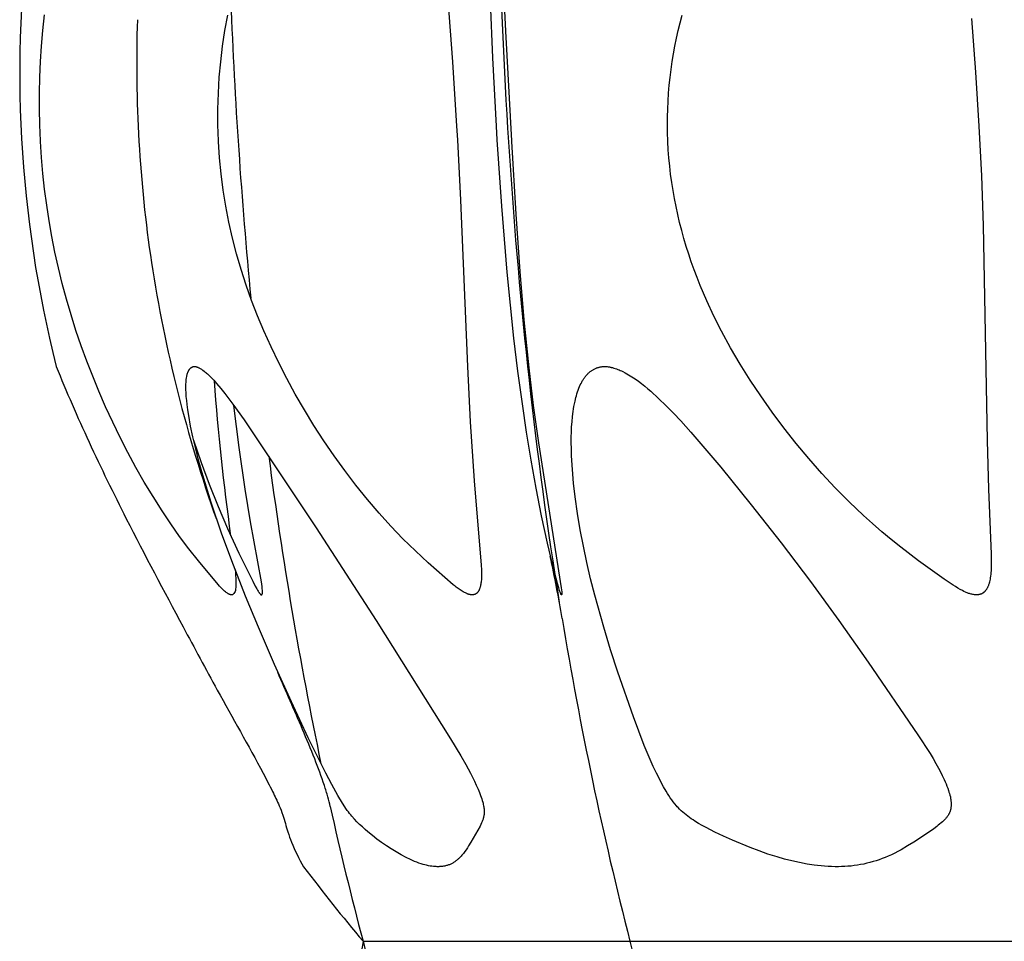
# Model space of a CAD drawing. Header units: millimetres. Extents: x 1250 to 1725, y 0 to 1655.
# Tile 135 of 256: x 1250 to 1276, y 1193 to 1217. Entities that reach past the tile are written whole.
import ezdxf

# ---------------------------------------------------------------- set-up
doc = ezdxf.new("R2010")
doc.units = ezdxf.units.MM
doc.header["$MEASUREMENT"] = 0
doc.layers.add('Crea2D$visibili$tangenti', color=7, linetype='Continuous', true_color=0x000000)

msp = doc.modelspace()

# ---------------------------------------------------------------- linework, layer by layer
at = {"layer": 'Crea2D$visibili$tangenti'}
for p, q in [((1258.953, 1192.518), (1265.9, 1192.518)), ((1265.9, 1192.518), (1279.584, 1192.518))]:
    msp.add_line(p, q, dxfattribs=at)
for points in [[(1261.03, 1218.77), (1261.28, 1215.42), (1261.388, 1213.744), (1261.409, 1213.384), (1261.489, 1211.812), (1261.672, 1207.487), (1261.745, 1206.046), (1261.846, 1204.509), (1262.032, 1202.314), (1262.037, 1202.189), (1262.038, 1202.116), (1262.038, 1202.043), (1262.035, 1201.971), (1262.033, 1201.934), (1262.03, 1201.898), (1262.027, 1201.871), (1262.023, 1201.844), (1262.019, 1201.818), (1262.014, 1201.791), (1262.011, 1201.778), (1262.008, 1201.765), (1262.005, 1201.752), (1262.001, 1201.739), (1261.997, 1201.726), (1261.993, 1201.713), (1261.988, 1201.7), (1261.983, 1201.687), (1261.98, 1201.679), (1261.976, 1201.67), (1261.972, 1201.662), (1261.968, 1201.654), (1261.964, 1201.645), (1261.959, 1201.637), (1261.954, 1201.63), (1261.949, 1201.622), (1261.946, 1201.618), (1261.944, 1201.615), (1261.941, 1201.611), (1261.938, 1201.607), (1261.935, 1201.604), (1261.932, 1201.6), (1261.929, 1201.597), (1261.926, 1201.594), (1261.923, 1201.59), (1261.92, 1201.587), (1261.916, 1201.584), (1261.913, 1201.581), (1261.91, 1201.578), (1261.906, 1201.576), (1261.902, 1201.573), (1261.899, 1201.57), (1261.895, 1201.568), (1261.892, 1201.566), (1261.888, 1201.563), (1261.884, 1201.561), (1261.881, 1201.559), (1261.877, 1201.558), (1261.873, 1201.556), (1261.869, 1201.554), (1261.865, 1201.552), (1261.861, 1201.551), (1261.857, 1201.549), (1261.853, 1201.548), (1261.849, 1201.547), (1261.845, 1201.545), (1261.841, 1201.544), (1261.837, 1201.543), (1261.833, 1201.542), (1261.829, 1201.541), (1261.825, 1201.541), (1261.821, 1201.54), (1261.816, 1201.539), (1261.812, 1201.539), (1261.808, 1201.539), (1261.804, 1201.538), (1261.8, 1201.538), (1261.796, 1201.538), (1261.791, 1201.538), (1261.787, 1201.538), (1261.783, 1201.539), (1261.779, 1201.539), (1261.775, 1201.539), (1261.771, 1201.54), (1261.766, 1201.54), (1261.761, 1201.541), (1261.756, 1201.541), (1261.75, 1201.542), (1261.745, 1201.543), (1261.74, 1201.544), (1261.73, 1201.546), (1261.721, 1201.548), (1261.711, 1201.551), (1261.701, 1201.554), (1261.692, 1201.557), (1261.682, 1201.56), (1261.673, 1201.564), (1261.664, 1201.568), (1261.654, 1201.572), (1261.636, 1201.58), (1261.618, 1201.589), (1261.59, 1201.604), (1261.562, 1201.619), (1261.535, 1201.635), (1261.508, 1201.651), (1261.481, 1201.668), (1261.455, 1201.686), (1261.429, 1201.704), (1261.403, 1201.723), (1261.377, 1201.742), (1261.352, 1201.763), (1261.301, 1201.804), (1260.648, 1202.374), (1260.315, 1202.682), (1259.992, 1203), (1259.678, 1203.329), (1259.373, 1203.665), (1259.065, 1204.026), (1258.767, 1204.396), (1258.478, 1204.773), (1258.2, 1205.158), (1257.932, 1205.55), (1257.675, 1205.948), (1257.427, 1206.354), (1257.189, 1206.765), (1256.969, 1207.169), (1256.759, 1207.578), (1256.559, 1207.993), (1256.37, 1208.412), (1256.206, 1208.805), (1256.052, 1209.203), (1255.91, 1209.605), (1255.779, 1210.01), (1255.661, 1210.417), (1255.555, 1210.828), (1255.462, 1211.242), (1255.382, 1211.658), (1255.314, 1212.076), (1255.259, 1212.497), (1255.218, 1212.919), (1255.189, 1213.342), (1255.188, 1213.363), (1255.174, 1213.776), (1255.173, 1214.189), (1255.185, 1214.602), (1255.21, 1215.014), (1255.247, 1215.421), (1255.296, 1215.828), (1255.357, 1216.232), (1255.431, 1216.635)], [(1262.592, 1217.637), (1262.661, 1216.212), (1262.817, 1213.362), (1262.818, 1213.342), (1262.934, 1211.451), (1263.039, 1209.96), (1263.142, 1208.703), (1263.267, 1207.448), (1263.384, 1206.473), (1263.517, 1205.501), (1264.113, 1201.726), (1264.12, 1201.672), (1264.125, 1201.618), (1264.127, 1201.592), (1264.128, 1201.579), (1264.128, 1201.573), (1264.128, 1201.566), (1264.128, 1201.563), (1264.128, 1201.559), (1264.127, 1201.558), (1264.127, 1201.556), (1264.127, 1201.554), (1264.127, 1201.553), (1264.127, 1201.551), (1264.126, 1201.549), (1264.126, 1201.548), (1264.126, 1201.548), (1264.126, 1201.547), (1264.125, 1201.546), (1264.125, 1201.545), (1264.125, 1201.544), (1264.125, 1201.544), (1264.124, 1201.543), (1264.124, 1201.542), (1264.124, 1201.541), (1264.123, 1201.541), (1264.123, 1201.54), (1264.123, 1201.54), (1264.123, 1201.54), (1264.123, 1201.54), (1264.123, 1201.539), (1264.123, 1201.539), (1264.123, 1201.539), (1264.123, 1201.539), (1264.123, 1201.539), (1264.123, 1201.539), (1264.123, 1201.539), (1264.122, 1201.539), (1264.122, 1201.539), (1264.122, 1201.539), (1264.122, 1201.539), (1264.122, 1201.539), (1264.122, 1201.539), (1264.122, 1201.539), (1264.122, 1201.539), (1264.122, 1201.539), (1264.122, 1201.539), (1264.122, 1201.539), (1264.122, 1201.539), (1264.122, 1201.539), (1264.122, 1201.539), (1264.122, 1201.539), (1264.122, 1201.539), (1264.122, 1201.539), (1264.122, 1201.538), (1264.122, 1201.538), (1264.122, 1201.538), (1264.122, 1201.538), (1264.122, 1201.538), (1264.122, 1201.538), (1264.122, 1201.538), (1264.122, 1201.538), (1264.122, 1201.538), (1264.122, 1201.538), (1264.122, 1201.538), (1264.122, 1201.538), (1264.122, 1201.538), (1264.121, 1201.538), (1264.121, 1201.538), (1264.121, 1201.538), (1264.121, 1201.538), (1264.121, 1201.538), (1264.121, 1201.538), (1264.121, 1201.538), (1264.121, 1201.538), (1264.121, 1201.538), (1264.121, 1201.538), (1264.121, 1201.538), (1264.121, 1201.538), (1264.121, 1201.538), (1264.121, 1201.538), (1264.121, 1201.538), (1264.121, 1201.538), (1264.121, 1201.538), (1264.121, 1201.538), (1264.121, 1201.538), (1264.121, 1201.538), (1264.12, 1201.538), (1264.12, 1201.539), (1264.12, 1201.539), (1264.12, 1201.539), (1264.12, 1201.539), (1264.12, 1201.539), (1264.12, 1201.539), (1264.119, 1201.539), (1264.119, 1201.539), (1264.118, 1201.54), (1264.118, 1201.54), (1264.117, 1201.54), (1264.117, 1201.541), (1264.116, 1201.541), (1264.116, 1201.541), (1264.116, 1201.542), (1264.115, 1201.542), (1264.115, 1201.542), (1264.114, 1201.543), (1264.114, 1201.543), (1264.114, 1201.544), (1264.113, 1201.544), (1264.113, 1201.544), (1264.113, 1201.545), (1264.112, 1201.545), (1264.112, 1201.546), (1264.111, 1201.547), (1264.11, 1201.548), (1264.109, 1201.55), (1264.108, 1201.552), (1264.106, 1201.557), (1264.103, 1201.561), (1264.101, 1201.566), (1264.099, 1201.571), (1264.095, 1201.58), (1264.091, 1201.59), (1264.079, 1201.623), (1264.067, 1201.656), (1264.046, 1201.722), (1264.012, 1201.838), (1263.92, 1202.187), (1263.754, 1202.888), (1263.602, 1203.593), (1263.46, 1204.319), (1263.329, 1205.047), (1263.21, 1205.778), (1263.101, 1206.509), (1262.986, 1207.365), (1262.882, 1208.222), (1262.706, 1209.94), (1262.563, 1211.661), (1262.445, 1213.384), (1262.424, 1213.744), (1262.331, 1215.519), (1262.274, 1216.994)], [(1255.511, 1201.54), (1255.507, 1201.54), (1255.504, 1201.541), (1255.5, 1201.542), (1255.496, 1201.543), (1255.493, 1201.544), (1255.489, 1201.545), (1255.486, 1201.546), (1255.483, 1201.547), (1255.479, 1201.548), (1255.476, 1201.549), (1255.472, 1201.551), (1255.469, 1201.552), (1255.466, 1201.553), (1255.463, 1201.555), (1255.456, 1201.558), (1255.45, 1201.562), (1255.444, 1201.565), (1255.437, 1201.569), (1255.431, 1201.573), (1255.419, 1201.581), (1255.408, 1201.589), (1255.387, 1201.604), (1255.368, 1201.62), (1255.348, 1201.636), (1255.329, 1201.653), (1255.31, 1201.67), (1255.292, 1201.687), (1255.274, 1201.705), (1255.256, 1201.723), (1255.216, 1201.766), (1255.177, 1201.81), (1254.665, 1202.422), (1254.416, 1202.738), (1254.176, 1203.061), (1253.944, 1203.391), (1253.72, 1203.726), (1253.484, 1204.098), (1253.256, 1204.476), (1253.038, 1204.858), (1252.828, 1205.246), (1252.626, 1205.638), (1252.434, 1206.035), (1252.249, 1206.435), (1252.074, 1206.84), (1251.913, 1207.232), (1251.76, 1207.627), (1251.615, 1208.025), (1251.478, 1208.426), (1251.35, 1208.829), (1251.231, 1209.236), (1251.121, 1209.644), (1251.02, 1210.056), (1250.93, 1210.461), (1250.849, 1210.869), (1250.778, 1211.278), (1250.715, 1211.689), (1250.661, 1212.101), (1250.616, 1212.514), (1250.58, 1212.927), (1250.552, 1213.342), (1250.551, 1213.363), (1250.533, 1213.776), (1250.524, 1214.189), (1250.524, 1214.603), (1250.534, 1215.016), (1250.551, 1215.422), (1250.577, 1215.828), (1250.612, 1216.233), (1250.656, 1216.638)], [(1274.793, 1216.55), (1274.9, 1215.148), (1274.99, 1213.744), (1275.053, 1212.449), (1275.097, 1211.158), (1275.201, 1205.557), (1275.239, 1204.294), (1275.308, 1202.597), (1275.309, 1202.347), (1275.308, 1202.256), (1275.304, 1202.165), (1275.3, 1202.119), (1275.296, 1202.074), (1275.291, 1202.028), (1275.285, 1201.983), (1275.28, 1201.949), (1275.273, 1201.915), (1275.266, 1201.882), (1275.262, 1201.865), (1275.257, 1201.848), (1275.253, 1201.832), (1275.247, 1201.816), (1275.242, 1201.799), (1275.236, 1201.783), (1275.23, 1201.768), (1275.223, 1201.752), (1275.216, 1201.736), (1275.208, 1201.721), (1275.202, 1201.71), (1275.196, 1201.7), (1275.189, 1201.689), (1275.183, 1201.679), (1275.176, 1201.669), (1275.169, 1201.659), (1275.161, 1201.649), (1275.153, 1201.64), (1275.149, 1201.635), (1275.145, 1201.63), (1275.141, 1201.626), (1275.137, 1201.622), (1275.132, 1201.617), (1275.128, 1201.613), (1275.123, 1201.609), (1275.119, 1201.605), (1275.114, 1201.601), (1275.109, 1201.598), (1275.104, 1201.594), (1275.1, 1201.59), (1275.095, 1201.587), (1275.089, 1201.584), (1275.084, 1201.58), (1275.079, 1201.577), (1275.074, 1201.574), (1275.069, 1201.571), (1275.063, 1201.569), (1275.058, 1201.566), (1275.052, 1201.564), (1275.047, 1201.561), (1275.041, 1201.559), (1275.035, 1201.557), (1275.03, 1201.555), (1275.024, 1201.553), (1275.018, 1201.551), (1275.012, 1201.55), (1275.006, 1201.548), (1275, 1201.547), (1274.994, 1201.545), (1274.988, 1201.544), (1274.982, 1201.543), (1274.976, 1201.542), (1274.97, 1201.541), (1274.964, 1201.541), (1274.958, 1201.54), (1274.952, 1201.539), (1274.946, 1201.539), (1274.94, 1201.539), (1274.934, 1201.538), (1274.928, 1201.538), (1274.922, 1201.538), (1274.916, 1201.538), (1274.91, 1201.539), (1274.904, 1201.539), (1274.898, 1201.539), (1274.882, 1201.541), (1274.871, 1201.542), (1274.849, 1201.545), (1274.827, 1201.549), (1274.805, 1201.554), (1274.784, 1201.559), (1274.762, 1201.565), (1274.741, 1201.571), (1274.72, 1201.578), (1274.699, 1201.586), (1274.679, 1201.594), (1274.658, 1201.602), (1274.638, 1201.611), (1274.597, 1201.63), (1274.557, 1201.649), (1274.496, 1201.682), (1274.435, 1201.717), (1274.376, 1201.754), (1274.317, 1201.791), (1274.087, 1201.95), (1273.419, 1202.426), (1272.954, 1202.777), (1272.705, 1202.977), (1272.46, 1203.183), (1272.219, 1203.393), (1271.982, 1203.609), (1271.61, 1203.963), (1271.248, 1204.328), (1270.897, 1204.703), (1270.557, 1205.088), (1270.227, 1205.482), (1269.909, 1205.885), (1269.602, 1206.297), (1269.306, 1206.717), (1269.033, 1207.129), (1268.772, 1207.548), (1268.523, 1207.974), (1268.287, 1208.408), (1268.089, 1208.798), (1267.903, 1209.195), (1267.731, 1209.597), (1267.65, 1209.8), (1267.572, 1210.005), (1267.5, 1210.206), (1267.432, 1210.409), (1267.367, 1210.613), (1267.307, 1210.818), (1267.25, 1211.024), (1267.196, 1211.231), (1267.147, 1211.439), (1267.102, 1211.648), (1267.061, 1211.857), (1267.023, 1212.068), (1266.99, 1212.279), (1266.961, 1212.49), (1266.937, 1212.703), (1266.916, 1212.915), (1266.9, 1213.128), (1266.889, 1213.342), (1266.888, 1213.363), (1266.88, 1213.569), (1266.877, 1213.776), (1266.879, 1213.983), (1266.885, 1214.189), (1266.895, 1214.396), (1266.908, 1214.602), (1266.926, 1214.807), (1266.948, 1215.013), (1266.974, 1215.218), (1267.003, 1215.422), (1267.037, 1215.626), (1267.074, 1215.829), (1267.115, 1216.032), (1267.159, 1216.233), (1267.208, 1216.434), (1267.26, 1216.634)], [(1254.541, 1205.564), (1254.74, 1204.985), (1254.949, 1204.419), (1255.178, 1203.839), (1255.421, 1203.264), (1255.714, 1202.624), (1256.079, 1201.892), (1256.147, 1201.761), (1256.183, 1201.697), (1256.201, 1201.665), (1256.221, 1201.634), (1256.232, 1201.616), (1256.244, 1201.599), (1256.25, 1201.591), (1256.256, 1201.582), (1256.263, 1201.574), (1256.27, 1201.566), (1256.273, 1201.562), (1256.277, 1201.558), (1256.279, 1201.556), (1256.28, 1201.555), (1256.282, 1201.553), (1256.284, 1201.551), (1256.286, 1201.549), (1256.288, 1201.548), (1256.289, 1201.547), (1256.29, 1201.546), (1256.292, 1201.545), (1256.293, 1201.545), (1256.294, 1201.544), (1256.295, 1201.543), (1256.296, 1201.543), (1256.297, 1201.542), (1256.298, 1201.541), (1256.3, 1201.541), (1256.301, 1201.54), (1256.302, 1201.54), (1256.302, 1201.54), (1256.303, 1201.539), (1256.303, 1201.539), (1256.303, 1201.539), (1256.303, 1201.539), (1256.304, 1201.539), (1256.304, 1201.539), (1256.304, 1201.539), (1256.304, 1201.539), (1256.305, 1201.539), (1256.305, 1201.538), (1256.305, 1201.538), (1256.305, 1201.538), (1256.306, 1201.538), (1256.306, 1201.538), (1256.306, 1201.538), (1256.306, 1201.538), (1256.307, 1201.538), (1256.307, 1201.538), (1256.307, 1201.538), (1256.307, 1201.538), (1256.308, 1201.538), (1256.308, 1201.538), (1256.308, 1201.538), (1256.308, 1201.538), (1256.308, 1201.538), (1256.309, 1201.538), (1256.309, 1201.538), (1256.309, 1201.538), (1256.309, 1201.538), (1256.31, 1201.538), (1256.31, 1201.538), (1256.31, 1201.538), (1256.31, 1201.538), (1256.311, 1201.538), (1256.311, 1201.539), (1256.311, 1201.539), (1256.311, 1201.539), (1256.312, 1201.539), (1256.312, 1201.539), (1256.312, 1201.539), (1256.313, 1201.539), (1256.313, 1201.539), (1256.314, 1201.54), (1256.314, 1201.54), (1256.314, 1201.54), (1256.315, 1201.54), (1256.315, 1201.541), (1256.316, 1201.541), (1256.316, 1201.541), (1256.316, 1201.542), (1256.317, 1201.542), (1256.317, 1201.542), (1256.318, 1201.542), (1256.318, 1201.543), (1256.318, 1201.543), (1256.319, 1201.544), (1256.319, 1201.544), (1256.32, 1201.544), (1256.32, 1201.545), (1256.32, 1201.545), (1256.321, 1201.545), (1256.321, 1201.546), (1256.321, 1201.546), (1256.322, 1201.547), (1256.322, 1201.548), (1256.323, 1201.549), (1256.324, 1201.55), (1256.324, 1201.55), (1256.325, 1201.551), (1256.325, 1201.552), (1256.326, 1201.553), (1256.326, 1201.554), (1256.326, 1201.555), (1256.327, 1201.556), (1256.327, 1201.557), (1256.327, 1201.558), (1256.328, 1201.559), (1256.328, 1201.561), (1256.329, 1201.563), (1256.329, 1201.565), (1256.33, 1201.567), (1256.331, 1201.572), (1256.331, 1201.576), (1256.332, 1201.58), (1256.332, 1201.583), (1256.333, 1201.587), (1256.333, 1201.595), (1256.334, 1201.603), (1256.334, 1201.611), (1256.334, 1201.619), (1256.333, 1201.634), (1256.332, 1201.665), (1256.33, 1201.696), (1256.324, 1201.757), (1256.317, 1201.819), (1256.308, 1201.88), (1256.025, 1203.441), (1255.884, 1204.292), (1255.726, 1205.379), (1255.59, 1206.469)]]:
    msp.add_lwpolyline(points, dxfattribs=at)
for points in [[(1254.562, 1207.486), (1254.569, 1207.485), (1254.577, 1207.484), (1254.584, 1207.483), (1254.592, 1207.482), (1254.599, 1207.481), (1254.607, 1207.479), (1254.614, 1207.477), (1254.621, 1207.475), (1254.628, 1207.473), (1254.635, 1207.471), (1254.642, 1207.468), (1254.649, 1207.465), (1254.656, 1207.462), (1254.663, 1207.459), (1254.677, 1207.453), (1254.686, 1207.449), (1254.695, 1207.444), (1254.712, 1207.435), (1254.73, 1207.424), (1254.747, 1207.414), (1254.763, 1207.402), (1254.78, 1207.391), (1254.812, 1207.367), (1254.835, 1207.349), (1254.857, 1207.33), (1254.879, 1207.312), (1254.9, 1207.293), (1254.943, 1207.253), (1254.984, 1207.213), (1255.024, 1207.172), (1255.063, 1207.129), (1255.139, 1207.043), (1255.249, 1206.912), (1255.357, 1206.779), (1255.564, 1206.508), (1255.859, 1206.094), (1257.733, 1203.283), (1259.293, 1200.873), (1261.229, 1197.788), (1261.497, 1197.344), (1261.625, 1197.119), (1261.748, 1196.892), (1261.852, 1196.687), (1261.901, 1196.583), (1261.948, 1196.478), (1261.982, 1196.395), (1262.014, 1196.312), (1262.029, 1196.269), (1262.043, 1196.227), (1262.056, 1196.184), (1262.069, 1196.141), (1262.077, 1196.111), (1262.084, 1196.08), (1262.09, 1196.05), (1262.096, 1196.019), (1262.099, 1196.004), (1262.101, 1195.988), (1262.103, 1195.973), (1262.104, 1195.957), (1262.105, 1195.942), (1262.106, 1195.926), (1262.107, 1195.911), (1262.107, 1195.895), (1262.107, 1195.882), (1262.107, 1195.868), (1262.106, 1195.855), (1262.105, 1195.841), (1262.104, 1195.828), (1262.102, 1195.814), (1262.1, 1195.801), (1262.098, 1195.788), (1262.096, 1195.774), (1262.093, 1195.761), (1262.09, 1195.748), (1262.087, 1195.734), (1262.084, 1195.721), (1262.08, 1195.708), (1262.076, 1195.695), (1262.072, 1195.683), (1262.064, 1195.661), (1262.056, 1195.641), (1262.047, 1195.62), (1262.038, 1195.6), (1262.019, 1195.559), (1261.998, 1195.519), (1261.942, 1195.413), (1261.883, 1195.309), (1261.761, 1195.102), (1261.7, 1195.001), (1261.668, 1194.951), (1261.635, 1194.902), (1261.601, 1194.853), (1261.583, 1194.83), (1261.565, 1194.806), (1261.547, 1194.784), (1261.528, 1194.761), (1261.508, 1194.739), (1261.488, 1194.717), (1261.474, 1194.703), (1261.46, 1194.689), (1261.446, 1194.675), (1261.432, 1194.662), (1261.417, 1194.649), (1261.402, 1194.636), (1261.387, 1194.624), (1261.371, 1194.611), (1261.355, 1194.6), (1261.339, 1194.588), (1261.323, 1194.577), (1261.306, 1194.567), (1261.289, 1194.557), (1261.272, 1194.547), (1261.255, 1194.538), (1261.237, 1194.529), (1261.219, 1194.521), (1261.2, 1194.513), (1261.181, 1194.506), (1261.162, 1194.5), (1261.143, 1194.494), (1261.123, 1194.488), (1261.103, 1194.483), (1261.084, 1194.478), (1261.064, 1194.475), (1261.044, 1194.471), (1261.024, 1194.468), (1261.004, 1194.466), (1260.984, 1194.464), (1260.963, 1194.463), (1260.943, 1194.462), (1260.923, 1194.461), (1260.901, 1194.461), (1260.88, 1194.461), (1260.857, 1194.462), (1260.834, 1194.463), (1260.811, 1194.465), (1260.789, 1194.467), (1260.743, 1194.472), (1260.698, 1194.479), (1260.653, 1194.487), (1260.608, 1194.497), (1260.564, 1194.508), (1260.52, 1194.52), (1260.462, 1194.537), (1260.405, 1194.557), (1260.349, 1194.578), (1260.293, 1194.6), (1260.238, 1194.624), (1260.184, 1194.649), (1260.075, 1194.701), (1259.943, 1194.771), (1259.812, 1194.845), (1259.685, 1194.923), (1259.559, 1195.004), (1259.436, 1195.09), (1259.315, 1195.179), (1259.197, 1195.271), (1259.081, 1195.366), (1259.007, 1195.43), (1258.934, 1195.495), (1258.863, 1195.562), (1258.794, 1195.631), (1258.727, 1195.701), (1258.662, 1195.774), (1258.631, 1195.811), (1258.6, 1195.849), (1258.57, 1195.887), (1258.541, 1195.926), (1258.508, 1195.973), (1258.476, 1196.02), (1258.414, 1196.117), (1258.298, 1196.314), (1258.136, 1196.6), (1258.059, 1196.745), (1257.983, 1196.892), (1257.527, 1197.817), (1257.089, 1198.752), (1256.651, 1199.722), (1256.228, 1200.699), (1255.895, 1201.501), (1255.578, 1202.308), (1255.278, 1203.122), (1254.999, 1203.944), (1254.78, 1204.655), (1254.68, 1205.013), (1254.587, 1205.373), (1254.522, 1205.651), (1254.463, 1205.931), (1254.412, 1206.213), (1254.391, 1206.354), (1254.372, 1206.496), (1254.36, 1206.601), (1254.35, 1206.707), (1254.343, 1206.813), (1254.341, 1206.866), (1254.34, 1206.919), (1254.34, 1206.996), (1254.341, 1207.034), (1254.343, 1207.072), (1254.347, 1207.111), (1254.351, 1207.149), (1254.356, 1207.187), (1254.362, 1207.226), (1254.367, 1207.252), (1254.37, 1207.265), (1254.373, 1207.277), (1254.377, 1207.29), (1254.38, 1207.303), (1254.384, 1207.315), (1254.389, 1207.328), (1254.393, 1207.34), (1254.396, 1207.346), (1254.398, 1207.352), (1254.401, 1207.358), (1254.404, 1207.364), (1254.407, 1207.37), (1254.41, 1207.375), (1254.413, 1207.381), (1254.416, 1207.387), (1254.42, 1207.392), (1254.423, 1207.398), (1254.427, 1207.403), (1254.431, 1207.408), (1254.435, 1207.414), (1254.439, 1207.419), (1254.442, 1207.422), (1254.444, 1207.426), (1254.448, 1207.429), (1254.451, 1207.433), (1254.454, 1207.436), (1254.457, 1207.439), (1254.46, 1207.442), (1254.464, 1207.445), (1254.467, 1207.448), (1254.471, 1207.451), (1254.474, 1207.454), (1254.478, 1207.457), (1254.481, 1207.459), (1254.485, 1207.462), (1254.489, 1207.464), (1254.493, 1207.467), (1254.497, 1207.469), (1254.501, 1207.471), (1254.505, 1207.473), (1254.509, 1207.475), (1254.513, 1207.477), (1254.517, 1207.478), (1254.521, 1207.48), (1254.526, 1207.481), (1254.528, 1207.482), (1254.53, 1207.482), (1254.532, 1207.483), (1254.534, 1207.483), (1254.537, 1207.484), (1254.539, 1207.484), (1254.541, 1207.484), (1254.543, 1207.485), (1254.546, 1207.485), (1254.548, 1207.485), (1254.55, 1207.486), (1254.553, 1207.486), (1254.555, 1207.486), (1254.557, 1207.486), (1254.56, 1207.486)], [(1265.243, 1207.486), (1265.261, 1207.485), (1265.278, 1207.484), (1265.296, 1207.483), (1265.313, 1207.481), (1265.331, 1207.479), (1265.348, 1207.476), (1265.366, 1207.473), (1265.383, 1207.47), (1265.4, 1207.467), (1265.417, 1207.463), (1265.451, 1207.455), (1265.485, 1207.445), (1265.518, 1207.435), (1265.551, 1207.424), (1265.584, 1207.411), (1265.617, 1207.398), (1265.649, 1207.384), (1265.681, 1207.37), (1265.713, 1207.354), (1265.775, 1207.322), (1265.821, 1207.297), (1265.865, 1207.272), (1265.91, 1207.245), (1265.953, 1207.218), (1266.039, 1207.16), (1266.123, 1207.1), (1266.205, 1207.038), (1266.286, 1206.974), (1266.366, 1206.907), (1266.444, 1206.84), (1266.647, 1206.655), (1266.844, 1206.464), (1267.036, 1206.268), (1267.224, 1206.068), (1267.491, 1205.772), (1268.267, 1204.861), (1269.062, 1203.884), (1269.841, 1202.893), (1270.602, 1201.89), (1271.345, 1200.873), (1272.108, 1199.79), (1273.397, 1197.895), (1273.719, 1197.404), (1273.795, 1197.278), (1273.869, 1197.151), (1273.94, 1197.023), (1274.007, 1196.892), (1274.034, 1196.837), (1274.06, 1196.783), (1274.086, 1196.728), (1274.11, 1196.673), (1274.133, 1196.617), (1274.155, 1196.561), (1274.176, 1196.504), (1274.196, 1196.447), (1274.209, 1196.405), (1274.222, 1196.363), (1274.234, 1196.321), (1274.244, 1196.278), (1274.248, 1196.257), (1274.252, 1196.236), (1274.256, 1196.214), (1274.259, 1196.192), (1274.261, 1196.171), (1274.263, 1196.149), (1274.265, 1196.127), (1274.266, 1196.105), (1274.266, 1196.089), (1274.266, 1196.073), (1274.265, 1196.058), (1274.264, 1196.042), (1274.263, 1196.026), (1274.261, 1196.01), (1274.259, 1195.994), (1274.256, 1195.978), (1274.253, 1195.963), (1274.25, 1195.947), (1274.246, 1195.932), (1274.242, 1195.917), (1274.237, 1195.902), (1274.232, 1195.887), (1274.226, 1195.873), (1274.223, 1195.865), (1274.22, 1195.858), (1274.216, 1195.85), (1274.212, 1195.842), (1274.208, 1195.834), (1274.204, 1195.826), (1274.2, 1195.818), (1274.195, 1195.811), (1274.186, 1195.796), (1274.176, 1195.781), (1274.165, 1195.766), (1274.154, 1195.752), (1274.143, 1195.737), (1274.131, 1195.724), (1274.119, 1195.71), (1274.106, 1195.696), (1274.094, 1195.683), (1274.067, 1195.658), (1274.041, 1195.633), (1274.004, 1195.6), (1273.966, 1195.569), (1273.928, 1195.538), (1273.89, 1195.508), (1273.812, 1195.451), (1273.516, 1195.246), (1273.295, 1195.101), (1273.132, 1195), (1272.965, 1194.904), (1272.881, 1194.859), (1272.795, 1194.815), (1272.709, 1194.774), (1272.622, 1194.734), (1272.545, 1194.702), (1272.468, 1194.672), (1272.39, 1194.643), (1272.311, 1194.617), (1272.231, 1194.592), (1272.151, 1194.57), (1272.071, 1194.549), (1271.99, 1194.531), (1271.908, 1194.514), (1271.826, 1194.5), (1271.744, 1194.488), (1271.661, 1194.478), (1271.579, 1194.471), (1271.496, 1194.465), (1271.413, 1194.462), (1271.33, 1194.461), (1271.287, 1194.461), (1271.244, 1194.461), (1271.152, 1194.462), (1271.061, 1194.466), (1270.969, 1194.472), (1270.878, 1194.48), (1270.787, 1194.49), (1270.696, 1194.502), (1270.515, 1194.53), (1270.317, 1194.568), (1270.121, 1194.611), (1269.925, 1194.661), (1269.731, 1194.716), (1269.496, 1194.791), (1269.263, 1194.874), (1269.032, 1194.962), (1268.57, 1195.153), (1268.339, 1195.255), (1268.11, 1195.364), (1267.884, 1195.48), (1267.785, 1195.534), (1267.688, 1195.59), (1267.592, 1195.649), (1267.544, 1195.68), (1267.498, 1195.711), (1267.452, 1195.743), (1267.407, 1195.776), (1267.363, 1195.811), (1267.319, 1195.846), (1267.277, 1195.882), (1267.236, 1195.919), (1267.196, 1195.958), (1267.157, 1195.998), (1267.135, 1196.022), (1267.113, 1196.047), (1267.07, 1196.097), (1267.029, 1196.149), (1266.989, 1196.202), (1266.951, 1196.257), (1266.914, 1196.312), (1266.878, 1196.368), (1266.843, 1196.426), (1266.777, 1196.542), (1266.592, 1196.892), (1266.508, 1197.071), (1266.427, 1197.253), (1266.275, 1197.62), (1265.995, 1198.363), (1265.589, 1199.524), (1265.399, 1200.108), (1265.219, 1200.696), (1264.985, 1201.533), (1264.878, 1201.955), (1264.779, 1202.378), (1264.689, 1202.803), (1264.608, 1203.23), (1264.536, 1203.658), (1264.476, 1204.088), (1264.434, 1204.443), (1264.402, 1204.799), (1264.381, 1205.155), (1264.376, 1205.334), (1264.374, 1205.513), (1264.375, 1205.647), (1264.378, 1205.781), (1264.384, 1205.915), (1264.394, 1206.048), (1264.407, 1206.182), (1264.424, 1206.314), (1264.434, 1206.38), (1264.445, 1206.446), (1264.458, 1206.512), (1264.472, 1206.578), (1264.495, 1206.676), (1264.509, 1206.725), (1264.523, 1206.774), (1264.538, 1206.822), (1264.555, 1206.87), (1264.573, 1206.918), (1264.592, 1206.965), (1264.61, 1207.004), (1264.629, 1207.042), (1264.649, 1207.08), (1264.659, 1207.099), (1264.67, 1207.117), (1264.681, 1207.135), (1264.693, 1207.153), (1264.704, 1207.171), (1264.717, 1207.189), (1264.729, 1207.206), (1264.742, 1207.223), (1264.756, 1207.239), (1264.77, 1207.256), (1264.781, 1207.269), (1264.793, 1207.282), (1264.805, 1207.294), (1264.818, 1207.307), (1264.831, 1207.319), (1264.844, 1207.33), (1264.857, 1207.342), (1264.87, 1207.353), (1264.884, 1207.364), (1264.898, 1207.374), (1264.913, 1207.384), (1264.927, 1207.393), (1264.942, 1207.402), (1264.957, 1207.411), (1264.973, 1207.419), (1264.989, 1207.427), (1265.003, 1207.434), (1265.019, 1207.44), (1265.034, 1207.446), (1265.049, 1207.452), (1265.065, 1207.457), (1265.081, 1207.462), (1265.097, 1207.466), (1265.113, 1207.47), (1265.129, 1207.473), (1265.145, 1207.476), (1265.161, 1207.479), (1265.178, 1207.481), (1265.194, 1207.483), (1265.21, 1207.484), (1265.227, 1207.485)]]:
    msp.add_lwpolyline(points, close=True, dxfattribs=at)
for centre, radius, start, end in [((1281.531, 1215.163), 31.518, 172.2374, 194.0977), ((1395.101, 1222.542), 139.704, 182.27725, 185.45542), ((1288.515, 1215.399), 35.457, 178.1966, 188.448), ((1289.238, 1215.698), 36.216, 188.7485, 199.6676), ((1317.473, 1211.764), 62.574, 184.26014, 187.98298), ((1360.844, 1218.742), 105.228, 187.42121, 191.84557), ((1224.954, 1194.214), 39.754, 9.7207, 12.0826), ((1362.105, 1217.08), 99.291, 189.36347, 194.32223), ((1348.523, 1216.193), 92.647, 192.5732, 194.80565), ((1295.521, 1223.251), 47.768, 217.0638, 220.0444), ((1304.847, 1185.35), 46.451, 171.1225, 174.0887), ((1314.77, 1206.029), 57.429, 193.60654, 197.25969), ((1323.855, 1206.142), 59.534, 193.22869, 200.93213)]:
    msp.add_arc(centre, radius, start, end, dxfattribs=at)
msp.add_open_spline([(1264.069, 1201.344), (1262.823, 1209.033), (1262.404, 1216.854), (1262.426, 1224.664)], degree=3, dxfattribs=at)
for points, knots in [([(1250.962, 1207.486), (1251.095, 1207.158), (1251.375, 1206.499), (1251.969, 1205.171), (1252.92, 1203.23), (1254.059, 1201.091), (1255.247, 1198.881), (1255.964, 1197.62), (1256.352, 1196.892), (1256.435, 1196.735), (1256.579, 1196.456), (1256.751, 1196.096), (1256.892, 1195.746), (1256.97, 1195.421), (1257.136, 1194.965), (1257.286, 1194.668), (1257.404, 1194.461)], [0, 0, 0, 0, 1.062908, 2.146867, 4.365841, 7.543702, 9.416642, 11.893863, 11.893863, 11.893863, 12.426104, 12.832623, 13.093925, 13.553421, 13.834979, 14.548708, 14.548708, 14.548708, 14.548708]), ([(1255.622, 1202.195), (1255.632, 1202.097), (1255.647, 1201.926), (1255.643, 1201.716), (1255.61, 1201.573), (1255.542, 1201.531), (1255.511, 1201.54)], [0, 0, 0, 0, 0.2976778, 0.5082811, 0.6358614, 0.7244988, 0.7244988, 0.7244988, 0.7244988]), ([(1258.099, 1196.025), (1258.08, 1196.11), (1258.033, 1196.295), (1257.905, 1196.713), (1257.687, 1197.299), (1257.277, 1198.28), (1256.946, 1199.026), (1256.73, 1199.522)], [0, 0, 0, 0, 0.260336, 0.571756, 1.31036, 2.136622, 3.759785, 3.759785, 3.759785, 3.759785])]:
    msp.add_open_spline(points, degree=3, knots=knots, dxfattribs=at)

doc.saveas('drawing.dxf')
